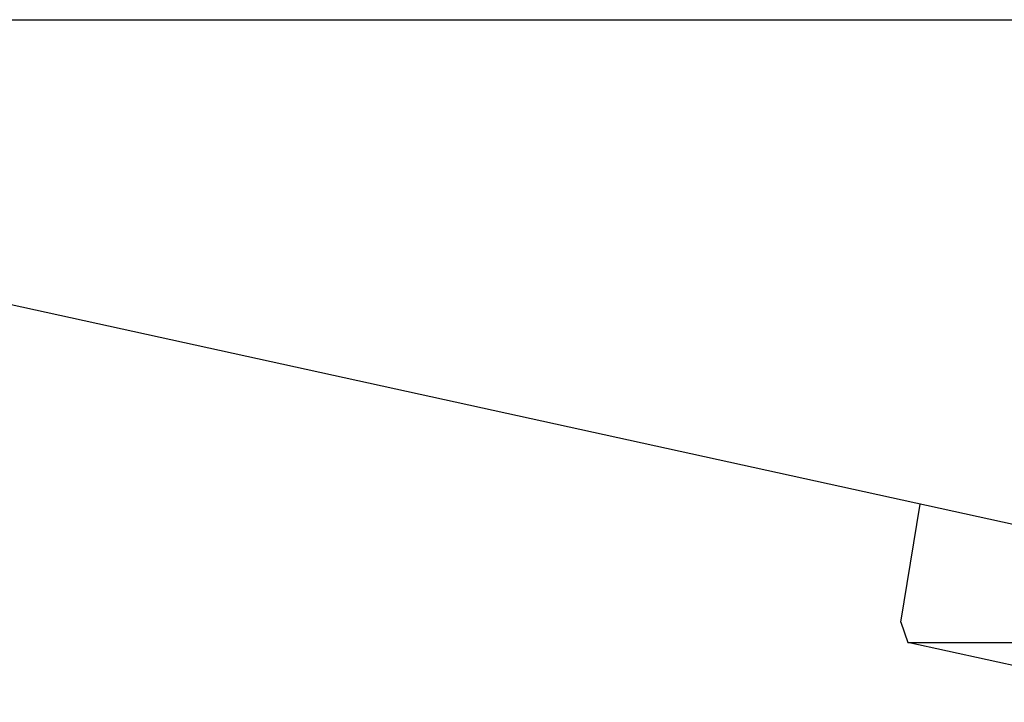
# Model space of a CAD drawing. Header units: millimetres. Extents: x -491 to 2059, y -393 to 795.
# Tile 163 of 256: x 8.56 to 13.32, y -66.37 to -63.07. Entities that reach past the tile are written whole.
import ezdxf

# ---------------------------------------------------------------- set-up
doc = ezdxf.new("R2010")
doc.units = ezdxf.units.MM
doc.header["$LTSCALE"] = 462.55
doc.layers.get('0').update_dxf_attribs({"linetype": 'CONTINUOUS'})
for name, color, linetype in [('A2200202_ABL103', 7, 'CONTINUOUS'), ('DR1SM11A1001_ABL98', 7, 'CONTINUOUS'), ('DR1SM11P1003_PBL99', 7, 'CONTINUOUS'), ('M2200103_PBL136', 7, 'CONTINUOUS'), ('M2200301_PBL205', 7, 'CONTINUOUS'), ('new_view_12_VBL90', 7, 'CONTINUOUS')]:
    doc.layers.add(name, color=color, linetype=linetype)

# ---------------------------------------------------------------- blocks, each defined once
blk = doc.blocks.new('DR1SM11P1003_PBL99', base_point=(5142.492, 2961.638))
at = {"layer": 'DR1SM11P1003_PBL99', "color": 7}
blk.add_line((4893.636, 3294.612), (5119.057, 3294.612), dxfattribs=at)
blk = doc.blocks.new('DR1SM11A1001_ABL98', base_point=(5142.492, 2966.638))
at = {"layer": 'DR1SM11P1003_PBL99'}
blk.add_blockref('DR1SM11P1003_PBL99', (5142.492, 2961.638), dxfattribs=at)
blk = doc.blocks.new('M2200103_PBL136', base_point=(5043.283, 3266.412))
at = {"layer": 'M2200103_PBL136', "color": 7}
for p, q in [((5036.527, 3265.499), (5037.465, 3271.197)), ((5046.349, 3269.336), (5045.56, 3269.421)), ((5036.527, 3265.499), (5036.866, 3264.517)), ((5050.039, 3261.627), (5036.866, 3264.517)), ((5036.866, 3264.517), (5049.705, 3264.517))]:
    blk.add_line(p, q, dxfattribs=at)
for points, knots in [([(5045.843, 3268.938), (5045.388, 3268.938), (5044.451, 3269.107), (5043.643, 3269.604), (5043.28, 3269.908)], [0, 0, 0, 0, 0.49032, 1, 1, 1, 1]), ([(5049.053, 3270.136), (5048.794, 3269.947), (5047.831, 3269.32), (5046.674, 3268.938), (5045.843, 3268.938)], [0, 0, 0, 0, 0.27903, 1, 1, 1, 1]), ([(5049.046, 3270.215), (5048.826, 3270.075), (5047.999, 3269.606), (5047.04, 3269.336), (5046.349, 3269.336)], [0, 0, 0, 0, 0.274282, 1, 1, 1, 1])]:
    blk.add_open_spline(points, degree=3, knots=knots, dxfattribs=at)
blk = doc.blocks.new('M2200301_PBL205', base_point=(5007.155, 3277.846))
at = {"layer": 'M2200301_PBL205', "color": 7}
for p, q in [((4969.541, 3286.097), (4968.75, 3286.271)), ((5045.56, 3269.421), (4987.216, 3282.22))]:
    blk.add_line(p, q, dxfattribs=at)
blk = doc.blocks.new('A2200202_ABL103', base_point=(4991.327, 3292.174))
at = {"layer": 'M2200103_PBL136'}
blk.add_blockref('M2200103_PBL136', (5043.283, 3266.412), dxfattribs=at)
at = {"layer": 'M2200301_PBL205'}
blk.add_blockref('M2200301_PBL205', (5007.155, 3277.846), dxfattribs=at)
blk = doc.blocks.new('NEW_VIEW_12_VBL90', base_point=(5142.492, 3006.638))
at = {"layer": 'A2200202_ABL103'}
blk.add_blockref('A2200202_ABL103', (4991.327, 3292.174), dxfattribs=at)
at = {"layer": 'DR1SM11A1001_ABL98'}
blk.add_blockref('DR1SM11A1001_ABL98', (5142.492, 2966.638), dxfattribs=at)
blk = doc.blocks.new('W1')
at = {"layer": 'new_view_12_VBL90'}
blk.add_blockref('NEW_VIEW_12_VBL90', (5142.4919, 3006.6379), dxfattribs=at)

msp = doc.modelspace()

# ---------------------------------------------------------------- block references
at = {"xscale": 0.1, "yscale": 0.1, "zscale": 0.1}
msp.add_blockref('W1', (-490.8323, -392.5342), dxfattribs=at)

doc.saveas('drawing.dxf')
